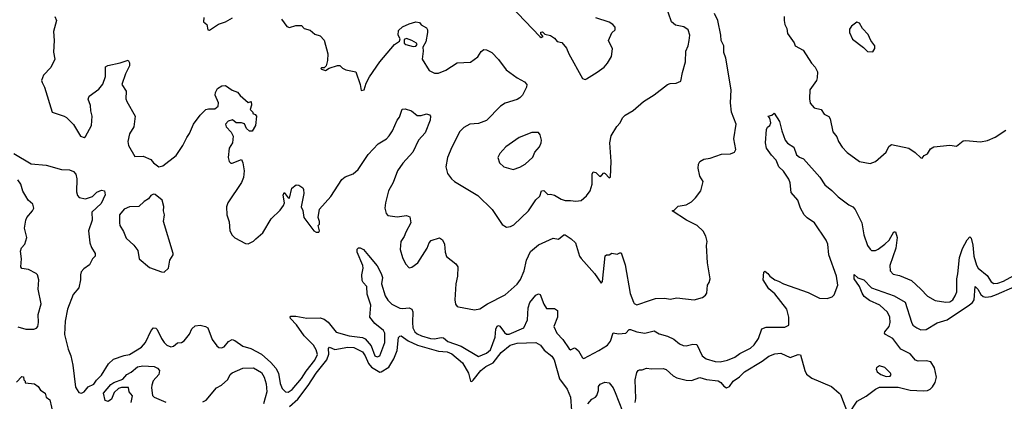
# Model space of a CAD drawing. Extents: x 1933546 to 2138868, y 524910 to 667279.
# Tile 68 of 256: x 1967430 to 1974823, y 574483 to 577351. Entities that reach past the tile are written whole.
import ezdxf

# ---------------------------------------------------------------- set-up
doc = ezdxf.new("R2010")
doc.units = 0

msp = doc.modelspace()

# ---------------------------------------------------------------- linework, layer by layer
at = {"layer": '0CON10XD'}
for points in [[(1969395.8, 577355.8), (1969435, 577300), (1969455, 577293.3), (1969502.7, 577307.3), (1969545, 577306.2), (1969565.8, 577285.8), (1969611.2, 577271.2), (1969645, 577243.3), (1969685, 577230), (1969717.3, 577197.3), (1969743.8, 577095), (1969740, 577045), (1969730, 577005), (1969715, 576990), (1969695, 576990), (1969690, 576985), (1969695, 576980), (1969725, 576970), (1969753, 576987), (1969815, 577006.7), (1969835, 577007.5), (1969855, 576987.5), (1969880, 576975), (1969955, 576960), (1969987.5, 576865), (1969995, 576820), (1970017.5, 576825), (1970032.5, 576875), (1970057.3, 576922.7), (1970135.3, 577034.7), (1970244.2, 577165), (1970280.9, 577189.1), (1970286.1, 577206.1), (1970272.3, 577235), (1970275, 577268.6), (1970305, 577297.1), (1970355, 577320.8), (1970403.9, 577333.9), (1970430.7, 577330.7), (1970445, 577312.5), (1970485, 577290), (1970492.9, 577275), (1970492.9, 577255), (1970478.9, 577185), (1970457.5, 577145), (1970460, 577115), (1970450.8, 577055), (1970505, 576968.8), (1970545, 576950), (1970575, 576950), (1970628.7, 576971.3), (1970715, 577025.6), (1970815, 577032.5), (1970868.9, 577071.1), (1970895, 577111.2), (1970915, 577125.8), (1970935, 577124), (1970975, 577104), (1971025, 577051.2), (1971083.4, 576973.4), (1971165, 576913.8), (1971221.2, 576885), (1971238, 576865), (1971235.5, 576844.5), (1971205.8, 576785), (1971185, 576763.8), (1971165, 576750.8), (1971075, 576724.3), (1971039.1, 576700.9), (1970935, 576594.4), (1970875, 576571.9), (1970810, 576565), (1970765, 576540.8), (1970735, 576510), (1970675, 576393.3), (1970642.2, 576315), (1970628.6, 576245), (1970642.9, 576195), (1970672.5, 576155), (1970695, 576135.8), (1970868.7, 576028.7), (1970978.8, 575925), (1971052.7, 575812.7), (1971085, 575791.2), (1971115, 575796), (1971140.3, 575809.7), (1971249.2, 575915), (1971305, 575997.5), (1971336.7, 576025), (1971348.8, 576065), (1971365, 576068.6), (1971395, 576038), (1971415, 576040.8), (1971445, 576032.5), (1971495, 576002), (1971525, 575991.2), (1971565, 575993.3), (1971605, 575986.2), (1971645, 575991.2), (1971685, 576026.7), (1971713.9, 576066.1), (1971727.5, 576115), (1971728.8, 576191.2), (1971735, 576207.5), (1971755, 576202), (1971785, 576173.8), (1971799.5, 576180.5), (1971815, 576200), (1971826.4, 576196.4), (1971855, 576162.5), (1971865, 576167.5), (1971872.3, 576285), (1971861.9, 576425), (1971871.7, 576478.3), (1971912.7, 576547.3), (1971938.8, 576575), (1971956, 576614), (1971975, 576633.3), (1972035, 576668.8), (1972114.2, 576735.8), (1972195, 576786), (1972295, 576863.3), (1972315, 576871.2), (1972360, 576875), (1972395, 576890), (1972406.2, 576955), (1972430, 577035), (1972432, 577115), (1972449.2, 577155), (1972456.9, 577195), (1972461.4, 577235), (1972450, 577275), (1972416.4, 577296.4), (1972355, 577310), (1972324.7, 577334.7), (1972280, 577465)], [(1967695, 577373.8), (1967706.5, 577345), (1967682.7, 577262.7), (1967688, 577195), (1967682.7, 577107.3), (1967692.9, 577055), (1967665, 576991.2), (1967609.2, 576935), (1967594, 576895), (1967597.7, 576877.7), (1967616, 576845), (1967673.3, 576655), (1967765, 576626.7), (1967782.5, 576615), (1967835, 576562.5), (1967887.5, 576475), (1967915, 576466.7), (1967925, 576472.5), (1967970, 576555), (1967973.8, 576625), (1967963.8, 576665), (1967962.5, 576705), (1967943.9, 576753.9), (1967951.2, 576775), (1968025, 576829.2), (1968055, 576866.2), (1968075.5, 576925), (1968074.3, 576995.7), (1968092.9, 577007.1), (1968184.5, 577025.5), (1968245, 577046.2), (1968255.7, 577025.7), (1968254.2, 577005), (1968224.3, 576945), (1968196.7, 576865), (1968228.8, 576815), (1968227.5, 576755), (1968234, 576735), (1968296.2, 576625), (1968286.2, 576545), (1968253.9, 576493.9), (1968242.9, 576435), (1968247.5, 576405), (1968295, 576322.5), (1968355.9, 576325.9), (1968415, 576300), (1968435.6, 576275.6), (1968475, 576246.2), (1968505, 576253.8), (1968605, 576331.2), (1968655.5, 576404.5), (1968684.2, 576465), (1968705.8, 576495), (1968734, 576565), (1968785, 576633.3), (1968827.5, 576675), (1968848.3, 576681.7), (1968895, 576682), (1968919.3, 576700.7), (1968923.6, 576725), (1968898.6, 576785), (1968900.8, 576805), (1968915, 576833.3), (1968947, 576853), (1968975, 576856.7), (1969025, 576822.5), (1969065, 576807.5), (1969085, 576780), (1969145, 576727.5), (1969167.5, 576735), (1969171.7, 576708.3), (1969160, 576675), (1969180, 576655), (1969180, 576645), (1969198.3, 576638.3), (1969207.5, 576625), (1969201.2, 576555), (1969175, 576513.3), (1969155, 576513.3), (1969132.3, 576532.3), (1969118.8, 576568.8), (1969095, 576576.2), (1969055, 576576.2), (1969028.6, 576598.6), (1968995, 576589.6), (1968974.6, 576565), (1968980, 576545), (1969017.9, 576505), (1969032.7, 576475), (1969027.5, 576425), (1969002.5, 576385), (1968996.2, 576315), (1969003.8, 576285), (1969015, 576273.3), (1969025, 576273.3), (1969095, 576300), (1969106.1, 576276.1), (1969115.6, 576215), (1969109.4, 576165), (1969095, 576126.7), (1968993.8, 575975), (1968983.8, 575945), (1968986, 575885), (1969003, 575833), (1969008.8, 575765), (1969025, 575732.5), (1969045, 575712.5), (1969125, 575668.6), (1969145, 575666.2), (1969184.4, 575685.6), (1969204, 575705), (1969255, 575748.8), (1969318.6, 575855), (1969385, 575920), (1969410.8, 575955), (1969417.1, 575975), (1969407.7, 576032.3), (1969415, 576052.5), (1969445, 576013.3), (1969455, 576010), (1969474.3, 576085.7), (1969505, 576108.8), (1969525, 576108), (1969555, 576088), (1969562, 576075), (1969564.2, 576045), (1969543.3, 575945), (1969557, 575917), (1969563.3, 575865), (1969639.2, 575765), (1969656.2, 575753.8), (1969676, 575754), (1969680, 575765), (1969670, 575805), (1969680, 575815), (1969680, 575835), (1969670, 575865), (1969681.7, 575928.3), (1969765, 576021.2), (1969849.8, 576150.2), (1969875, 576169.1), (1969935, 576192.1), (1969972.5, 576225), (1970047, 576337), (1970121.3, 576418.7), (1970185, 576456.9), (1970205, 576477.5), (1970228.5, 576515), (1970263.6, 576596.4), (1970281.2, 576618.8), (1970301.7, 576678.3), (1970325, 576680), (1970372.5, 576665), (1970415, 576631.2), (1970445, 576630), (1970485, 576643.8), (1970505.8, 576635.8), (1970513.3, 576625), (1970511.2, 576595), (1970475, 576500), (1970423.4, 576446.6), (1970381.4, 576355), (1970306.1, 576273.9), (1970265.6, 576215), (1970235, 576126.7), (1970199.2, 576065), (1970175.8, 575975), (1970172, 575935), (1970181.2, 575895), (1970195, 575878.8), (1970265, 575868.6), (1970335, 575880), (1970358.8, 575868.8), (1970366, 575825), (1970328.6, 575755), (1970317.9, 575722.1), (1970291.4, 575685), (1970286.7, 575625), (1970303.2, 575563.2), (1970327.7, 575517.7), (1970355, 575487.5), (1970375, 575492.5), (1970420, 575525), (1970490, 575635), (1970503.8, 575675), (1970518.3, 575691.7), (1970582.5, 575712.5), (1970605, 575697.5), (1970619.2, 575665), (1970624, 575605), (1970635, 575572.5), (1970705, 575516.7), (1970720, 575495), (1970718, 575425), (1970705.8, 575365), (1970698, 575245), (1970702.3, 575212.3), (1970715, 575196.7), (1970725, 575193.8), (1970845, 575171.2), (1970885, 575178), (1970943.1, 575216.9), (1971075, 575284.2), (1971166.3, 575363.7), (1971190.2, 575399.8), (1971218.5, 575465), (1971235, 575543.8), (1971265, 575609.4), (1971325, 575660), (1971435, 575710), (1971475, 575702), (1971515, 575733.8), (1971525, 575734), (1971571.2, 575705), (1971604, 575675), (1971634.2, 575575), (1971645, 575556.7), (1971745, 575444.2), (1971795, 575370), (1971805, 575382.5), (1971825, 575576.2), (1971835, 575583.8), (1971855, 575583.3), (1971875, 575596.7), (1971915, 575590), (1971935, 575600), (1971945, 575598.8), (1971975, 575510), (1972013.5, 575293.5), (1972037.7, 575227.7), (1972045, 575217.3), (1972065, 575208.5), (1972166.8, 575243.2), (1972204.6, 575255.4), (1972275, 575258.9), (1972315, 575250), (1972365, 575260), (1972495, 575245.7), (1972555.9, 575264.1), (1972579.5, 575280.5), (1972588.8, 575295), (1972594, 575355), (1972606.7, 575375), (1972613.8, 575405), (1972594.3, 575525), (1972586.2, 575655), (1972591.2, 575685), (1972582.5, 575725), (1972561.7, 575761.7), (1972516.7, 575805), (1972436.7, 575845), (1972330, 575915), (1972345, 575920), (1972375, 575950), (1972435, 575960), (1972475, 575981.2), (1972505, 576011.2), (1972544, 576065), (1972561.2, 576135), (1972535.9, 576175.9), (1972524, 576235), (1972527.5, 576265), (1972537.5, 576285), (1972566.1, 576303.9), (1972615, 576310), (1972700.7, 576340.7), (1972767.5, 576342.5), (1972797.5, 576355), (1972806, 576375), (1972791.8, 576455), (1972808.6, 576565), (1972775.6, 576655.6), (1972768.1, 576725), (1972772.9, 576825), (1972732.1, 577062.1), (1972717.5, 577105), (1972716, 577155), (1972696.7, 577195), (1972695.6, 577235), (1972671.8, 577345), (1972648.1, 577398.1)], [(1971115, 577455.7), (1971335, 577223.3), (1971345, 577217.5), (1971360, 577225), (1971342.5, 577245), (1971344.1, 577255.9), (1971355, 577258.8), (1971373, 577243), (1971415, 577233.3), (1971445, 577212.5), (1971465, 577187.5), (1971499.7, 577179.7), (1971536.2, 577136.2), (1971552.5, 577095), (1971655, 576910), (1971675, 576902.5), (1971685, 576905.8), (1971767, 576957), (1971818, 576995), (1971844.2, 577025), (1971872.9, 577075), (1971880.9, 577130.9), (1971852, 577195), (1971876.7, 577253.3), (1971900, 577275), (1971900, 577295), (1971882.5, 577315), (1971855, 577333.3), (1971755, 577364)], [(1968813, 577367), (1968810, 577335), (1968834.1, 577314.1), (1968843.3, 577275), (1968855, 577271.2), (1968923.9, 577316.1), (1968975, 577333.8), (1969027.5, 577365)], [(1973170.8, 577375), (1973170, 577345), (1973173.8, 577315), (1973188.8, 577285), (1973196.1, 577246.1), (1973245, 577177.5), (1973253.8, 577155), (1973312.7, 577122.7), (1973375.7, 577025), (1973403.6, 576993.6), (1973419.3, 576959.3), (1973417, 576913), (1973412.5, 576895), (1973362, 576825), (1973359.2, 576755), (1973364.4, 576724.4), (1973395, 576688.8), (1973447.5, 576675), (1973470.3, 576640.3), (1973505, 576623.8), (1973514.2, 576605), (1973535, 576507.5), (1973565, 576470), (1973578, 576435), (1973605, 576393.3), (1973642.7, 576352.7), (1973735, 576286), (1973815, 576270), (1973855, 576286.2), (1973936, 576355), (1973955, 576398.8), (1973975, 576412), (1974105.9, 576385.9), (1974154, 576354), (1974195, 576312.5), (1974205, 576310), (1974220.7, 576329.3), (1974245.9, 576344.1), (1974268.3, 576381.7), (1974295, 576396.7), (1974415, 576407.5), (1974465, 576400), (1974515, 576440.8), (1974535, 576444.3), (1974643.6, 576433.6), (1974697.3, 576442.7), (1974755, 576468), (1974835, 576522)], [(1973835, 577110), (1973850, 577135), (1973850, 577155), (1973820, 577195), (1973800.7, 577240.7), (1973757.5, 577285), (1973736.7, 577325), (1973715, 577332.5), (1973675, 577302.5), (1973660.7, 577279.3), (1973660, 577255), (1973682.5, 577205), (1973765, 577142.5), (1973795, 577112.5), (1973835, 577110)], [(1970385, 577149.4), (1970405, 577152.9), (1970414, 577165), (1970408.8, 577175), (1970373.8, 577195), (1970335, 577210), (1970318, 577202), (1970315.8, 577175), (1970330, 577165), (1970385, 577149.4)], [(1967385, 576346), (1967515, 576266.9), (1967628.3, 576258.3), (1967744.6, 576224.6), (1967805, 576223.3), (1967835, 576209.4), (1967850.4, 576190.4), (1967859.6, 576155), (1967857.4, 576057.4), (1967865, 576030), (1967875.7, 576015.7), (1967925, 576004.5), (1967976.6, 576023.4), (1968010, 576055), (1968045, 576070.8), (1968066, 576065), (1968072.9, 576035), (1968040.6, 575969.4), (1967972.8, 575905), (1967974.3, 575845), (1967946.7, 575765), (1967957.7, 575675), (1967968.9, 575638.9), (1967997.1, 575595), (1967996.5, 575575), (1967977.1, 575555), (1967955, 575508.6), (1967910.8, 575479.2), (1967892.6, 575457.4), (1967885.6, 575435), (1967887.8, 575395), (1967873.3, 575335), (1967830.5, 575285), (1967789.7, 575175), (1967770.3, 575085), (1967766.2, 574985), (1967794.1, 574875.9), (1967813.7, 574825), (1967829.6, 574755), (1967848.7, 574588.7), (1967875, 574548.8), (1967895, 574544.4), (1967915, 574555.6), (1967945, 574591.1), (1967986.5, 574613.5), (1968006.9, 574643.1), (1968045, 574680.8), (1968095.7, 574764.2), (1968135, 574800.8), (1968215, 574828.9), (1968255, 574834.7), (1968345, 574890.9), (1968374.6, 574925), (1968418.1, 575015), (1968435, 575036.2), (1968453, 575033), (1968463.4, 575023.4), (1968495, 574956), (1968515.8, 574925.8), (1968535.9, 574905.9), (1968565, 574893.8), (1968585, 574898.8), (1968615, 574923.3), (1968645, 574926.2), (1968665, 574936.7), (1968705, 574988.8), (1968721.7, 575028.3), (1968748.3, 575051.7), (1968785, 575055.8), (1968825, 575046.5), (1968843.5, 575035), (1968875, 574948.8), (1968909.7, 574899.7), (1968925, 574888), (1968945, 574884.2), (1968965, 574892), (1968996.8, 574933.2), (1969025, 574948), (1969045, 574940), (1969105, 574896.7), (1969165, 574880), (1969245, 574838.5), (1969315.8, 574775.8), (1969352.4, 574732.4), (1969373.2, 574695), (1969386.9, 574616.9), (1969400.9, 574580.9), (1969424.6, 574554.6), (1969445, 574551.8), (1969475, 574571.5), (1969546.1, 574655), (1969580, 574710), (1969645, 574793.1), (1969665.2, 574835), (1969655, 574871.4), (1969636.2, 574905), (1969566.9, 574975), (1969507.3, 575057.3), (1969464.2, 575105), (1969461.2, 575115), (1969466.2, 575123.8), (1969502.2, 575122.2), (1969585, 575108.8), (1969685, 575109.5), (1969715, 575100.5), (1969745, 575078.5), (1969805, 575002.9), (1969905, 574975.7), (1970003, 574963), (1970023.5, 574953.5), (1970070, 574900), (1970095.5, 574825), (1970115, 574817.2), (1970134.5, 574825), (1970170.9, 574925), (1970171.8, 574995), (1970162.5, 575015), (1970097.8, 575067.8), (1970057.9, 575115), (1970065.6, 575205.6), (1970038.6, 575288.6), (1970036.5, 575345), (1970007.9, 575375), (1970002, 575392), (1969999.3, 575435), (1970009.5, 575485), (1970007.1, 575505), (1969964, 575605), (1969965, 575627.5), (1969975, 575636.7), (1969986.4, 575636.4), (1970012.5, 575625), (1970049.7, 575579.7), (1970115, 575501.1), (1970145, 575442.9), (1970153.2, 575415), (1970145.4, 575365), (1970174.7, 575275), (1970195, 575243.5), (1970225, 575213.8), (1970285, 575183.1), (1970305, 575180), (1970355, 575186.4), (1970375.4, 575175.4), (1970382.1, 575155), (1970378.5, 575075), (1970382.8, 575035), (1970397.1, 575005), (1970415, 574990), (1970445.8, 574975), (1970515, 574956.4), (1970545, 574953.8), (1970595, 574963.8), (1970611.6, 574961.6), (1970645, 574932.6), (1970745, 574897.8), (1970875, 574819.5), (1970935, 574845.3), (1970965, 574869.5), (1971000.6, 574965), (1971004.8, 575025), (1971015, 575049.2), (1971025, 575053.1), (1971035, 575046.9), (1971070.9, 575000.9), (1971085, 574988.9), (1971105, 574989.2), (1971215.5, 575035), (1971242.2, 575095), (1971248.6, 575185), (1971259.6, 575225), (1971305, 575281.4), (1971325, 575291.4), (1971339.2, 575285), (1971365, 575213.8), (1971385, 575182), (1971445, 575180.8), (1971468.8, 575165), (1971467.5, 575115), (1971441.4, 575045), (1971461.9, 574995), (1971507.3, 574947.3), (1971555, 574876.7), (1971565, 574870), (1971595, 574886.2), (1971605, 574881.4), (1971625, 574861.9), (1971655, 574810.9), (1971665, 574805.6), (1971778.8, 574865), (1971843.6, 574906.4), (1971866.4, 574935), (1971885, 574997.5), (1971925, 574991.2), (1971980, 574995), (1972005, 575022), (1972015, 575024.3), (1972064.6, 575004.6), (1972124.4, 574995.6), (1972195, 575013.1), (1972230.9, 574990.9), (1972295, 574972.9), (1972341.5, 574951.5), (1972385, 574914.2), (1972411.7, 574901.7), (1972435, 574900), (1972485, 574912.9), (1972515, 574911.2), (1972554.6, 574824.6), (1972583.8, 574803.8), (1972652.2, 574782.2), (1972688.8, 574781.2), (1972745, 574793.1), (1972800, 574815), (1972837.6, 574842.4), (1972916.4, 574883.6), (1972945, 574908.6), (1972976.9, 574955), (1973002.4, 575027.6), (1973035, 575039.4), (1973175, 575040), (1973206.2, 575055), (1973205.6, 575115), (1973190, 575175), (1973100.2, 575290.2), (1973055, 575328), (1973011.9, 575395), (1973017.5, 575455), (1973025, 575462.5), (1973046.9, 575445), (1973063.1, 575423.1), (1973098.8, 575395), (1973127.1, 575387.1), (1973165, 575365.8), (1973350.9, 575300.9), (1973435, 575258), (1973493.6, 575256.4), (1973530.5, 575269.5), (1973545, 575282.5), (1973573.9, 575356.1), (1973562.5, 575425), (1973504.7, 575584.7), (1973496.7, 575665), (1973485.4, 575695.4), (1973397.3, 575825), (1973342.5, 575862.5), (1973321.2, 575885), (1973293.1, 575935), (1973273.3, 575995), (1973222.9, 576052.9), (1973215.5, 576124.5), (1973205, 576153.1), (1973165, 576213.3), (1973130, 576245), (1973110, 576295), (1973075, 576331.8), (1973038.5, 576385), (1973029.4, 576425), (1973036.7, 576525), (1973045, 576542.5), (1973062.5, 576555), (1973070, 576575), (1973061.7, 576611.7), (1973050, 576625), (1973077, 576633), (1973095, 576647.5), (1973135.5, 576585), (1973151.4, 576515), (1973177.1, 576445), (1973195, 576422.5), (1973243.3, 576393.3), (1973263.1, 576335), (1973285, 576316.9), (1973315.8, 576305), (1973437.1, 576167.1), (1973475, 576108.9), (1973528.7, 576068.7), (1973575, 576021.1), (1973655, 575959.2), (1973684.7, 575944.7), (1973703.1, 575925), (1973753.1, 575825), (1973768.1, 575735), (1973795.8, 575655), (1973815, 575626.2), (1973825.9, 575615.9), (1973855, 575617.1), (1973875, 575625.7), (1973925, 575664.3), (1973958, 575695), (1973992.3, 575757.7), (1974005, 575756.7), (1974017.5, 575715), (1974009.4, 575635), (1973963.3, 575505), (1973965.8, 575465), (1973989.3, 575439.3), (1974035, 575428.1), (1974125, 575390.8), (1974196.6, 575326.6), (1974245, 575272.5), (1974305, 575240), (1974382.7, 575227.3), (1974415, 575231.4), (1974435.8, 575245), (1974454.3, 575275), (1974467.5, 575305), (1974465.9, 575405), (1974475, 575442.5), (1974486.8, 575565), (1974509.1, 575630.9), (1974545, 575697.5), (1974565, 575720), (1974575, 575710), (1974587.6, 575657.6), (1974594, 575575), (1974613.2, 575506.8), (1974627.3, 575485), (1974695, 575428.9), (1974725, 575380.5), (1974745, 575369.7), (1974775, 575371.1), (1974816.5, 575385), (1974920.9, 575445)], [(1971135, 576224.2), (1971185, 576242), (1971225, 576266.2), (1971282.3, 576317.7), (1971298.8, 576355), (1971333.8, 576395), (1971346.1, 576426.1), (1971348, 576445), (1971338.8, 576485), (1971325, 576503.3), (1971275, 576503.3), (1971180, 576465), (1971081.2, 576395), (1971034.2, 576345.8), (1971021.2, 576315), (1971033.3, 576275), (1971065.8, 576245.8), (1971135, 576224.2)], [(1967415, 575043.1), (1967475, 575025.3), (1967535, 575024.7), (1967555, 575032.3), (1967565, 575046.7), (1967572.4, 575075), (1967569.4, 575135), (1967592, 575215), (1967569.8, 575325), (1967573.6, 575395), (1967562.9, 575432.9), (1967553.1, 575445), (1967495, 575474.5), (1967445, 575482), (1967437.5, 575495), (1967442.8, 575555), (1967437.3, 575612.7), (1967444.5, 575635.5), (1967468.6, 575665), (1967483.3, 575715), (1967466.4, 575785), (1967476.9, 575845), (1967484.4, 575865.6), (1967526.9, 575915), (1967535.5, 575935), (1967527.5, 575965), (1967494.2, 575995), (1967476.9, 576025), (1967453.4, 576063.4), (1967439.7, 576115), (1967417.2, 576147.2)], [(1968515, 575454), (1968547.8, 575485), (1968556.7, 575545), (1968581.2, 575585), (1968581.2, 575595), (1968510.8, 575835), (1968518, 575885), (1968510, 575915), (1968513, 575947), (1968498.8, 575995), (1968448.3, 576038.3), (1968435, 576040), (1968415, 576028.8), (1968396.7, 576005), (1968364.5, 575985.5), (1968325, 575948.1), (1968255, 575943.8), (1968215, 575926.2), (1968180.6, 575885), (1968178.6, 575825), (1968182.5, 575805), (1968210.3, 575760.3), (1968229.5, 575709.5), (1968286.4, 575656.4), (1968317, 575617), (1968327.5, 575555), (1968405, 575488.8), (1968495, 575456), (1968515, 575454)], [(1973655, 574390), (1973716.9, 574485), (1973785, 574523.3), (1973855, 574576), (1973885, 574589.4), (1974025, 574589.6), (1974115, 574567.1), (1974215, 574561.5), (1974245, 574564.8), (1974265.9, 574574.1), (1974285, 574592.7), (1974304, 574625), (1974314.6, 574665), (1974298.4, 574735), (1974270.6, 574780.6), (1974235, 574788.1), (1974175, 574785.8), (1974155, 574793.1), (1974115, 574839.7), (1974045.2, 574875.2), (1973985, 574954.6), (1973930, 574985), (1973924.2, 574995), (1973926.9, 575005), (1973957.9, 575045), (1973966.9, 575075), (1973963.6, 575115), (1973945, 575154), (1973887.8, 575205), (1973811.8, 575241.8), (1973771.7, 575271.7), (1973755.4, 575295.4), (1973735.9, 575345.9), (1973696, 575405), (1973695, 575437.5), (1973722.1, 575412.1), (1973768.8, 575395), (1973826.2, 575336.2), (1973995, 575276), (1974077.3, 575227.3), (1974125, 575078.1), (1974136.7, 575055), (1974165, 575034.6), (1974195, 575021.2), (1974235, 575023.5), (1974317.6, 575072.4), (1974395, 575095.9), (1974562.1, 575207.9), (1974585, 575226), (1974597, 575245), (1974603.6, 575346.4), (1974625, 575326.5), (1974645.9, 575285), (1974665, 575270.5), (1974685, 575266.2), (1974725, 575272), (1974765, 575286.2), (1974901.8, 575345)], [(1969456.6, 574443.4), (1969519.2, 574500.8), (1969596.6, 574603.4), (1969655, 574696.1), (1969735.2, 574794.8), (1969752.2, 574837.8), (1969749.1, 574880.9), (1969755, 574891.4), (1969795, 574873.9), (1969895, 574889.7), (1969938.4, 574888.4), (1970005, 574854.6), (1970025, 574825.5), (1970048.5, 574768.5), (1970070.6, 574740.6), (1970135, 574703.5), (1970145, 574704.4), (1970201, 574739), (1970238.1, 574801.9), (1970264.7, 574865), (1970275, 574963.3), (1970285, 574974.2), (1970295, 574974.3), (1970347.4, 574937.4), (1970416.3, 574906.3), (1970575, 574860), (1970638.8, 574855), (1970675, 574840), (1970755, 574772.2), (1970799.7, 574695), (1970815, 574633.8), (1970825, 574632.9), (1970835, 574642.5), (1970893.3, 574715), (1970928.8, 574745), (1970985, 574773.4), (1971045, 574850.8), (1971113.3, 574905), (1971165, 574920.3), (1971305, 574925.8), (1971340, 574905), (1971367.7, 574867.7), (1971425, 574822.5), (1971443.5, 574795), (1971482.2, 574652.2), (1971539.7, 574575), (1971565.3, 574515), (1971573.9, 574413.9)], [(1972050.6, 574475), (1972055.2, 574504.8), (1972052.4, 574645), (1972065, 574698.8), (1972075, 574716.2), (1972085, 574721.2), (1972105, 574721.2), (1972137.3, 574732.7), (1972175, 574728.1), (1972261.2, 574731.2), (1972285, 574721.5), (1972337.3, 574675), (1972365, 574659.4), (1972435, 574642.9), (1972475, 574640), (1972537.9, 574662.1), (1972586.7, 574646.7), (1972675, 574636.7), (1972695.4, 574625.4), (1972716.8, 574596.8), (1972735.9, 574585.9), (1972760, 574595), (1972788, 574635), (1972835, 574667.8), (1972872.9, 574705), (1973005.3, 574784.7), (1973055, 574821.9), (1973100.3, 574839.7), (1973145, 574845.7), (1973215, 574811.9), (1973275, 574835.7), (1973292, 574832), (1973324.2, 574715), (1973338.7, 574688.7), (1973377.6, 574657.6), (1973525.5, 574595.5), (1973583.3, 574545), (1973593.9, 574533.9), (1973646.4, 574396.4)], [(1968268, 574475), (1968276.2, 574525), (1968252.5, 574555), (1968247, 574587), (1968195, 574588), (1968171.2, 574578.8), (1968139.2, 574550.8), (1968119.3, 574500.7), (1968095, 574482.5), (1968070.8, 574490.8), (1968060, 574545), (1968115, 574610), (1968136.1, 574623.9), (1968205, 574650), (1968235, 574683.8), (1968267.3, 574702.7), (1968315, 574743.8), (1968355, 574751.2), (1968440, 574745), (1968465, 574733.3), (1968478.6, 574715), (1968475, 574686.2), (1968432.7, 574637.3), (1968422, 574605), (1968418.8, 574585), (1968428.3, 574528.3), (1968440, 574515), (1968528.3, 574478.3)], [(1968805, 574479.5), (1968829.1, 574490.9), (1968907.1, 574585), (1968944.6, 574605.4), (1968992.3, 574647.7), (1969011.1, 574685), (1969025, 574698.5), (1969105, 574733.1), (1969185, 574734.3), (1969245, 574700.8), (1969266.7, 574665), (1969281.1, 574615), (1969285.4, 574555), (1969261.5, 574465)], [(1973935, 574670.9), (1973965, 574673.5), (1973974, 574685), (1973968, 574695), (1973925, 574738), (1973885, 574750), (1973863.3, 574735), (1973860, 574725), (1973867.5, 574705), (1973896.2, 574685), (1973935, 574670.9)], [(1967405, 574627.5), (1967445, 574670), (1967458.3, 574668.3), (1967460, 574645), (1967470, 574635), (1967471.7, 574621.7), (1967540, 574615), (1967567.5, 574595), (1967587, 574567), (1967622.5, 574545), (1967630, 574515), (1967656.7, 574495), (1967680.8, 574385)], [(1971695, 574464.3), (1971725, 574500), (1971753.3, 574515), (1971762.7, 574527.3), (1971776, 574565), (1971775.9, 574594.1), (1971787.7, 574612.3), (1971822.3, 574627.7), (1971855, 574622.5), (1971885.6, 574585.6), (1971899.9, 574549.9), (1971955, 574408.8)]]:
    msp.add_lwpolyline(points, dxfattribs=at)

doc.saveas('drawing.dxf')
